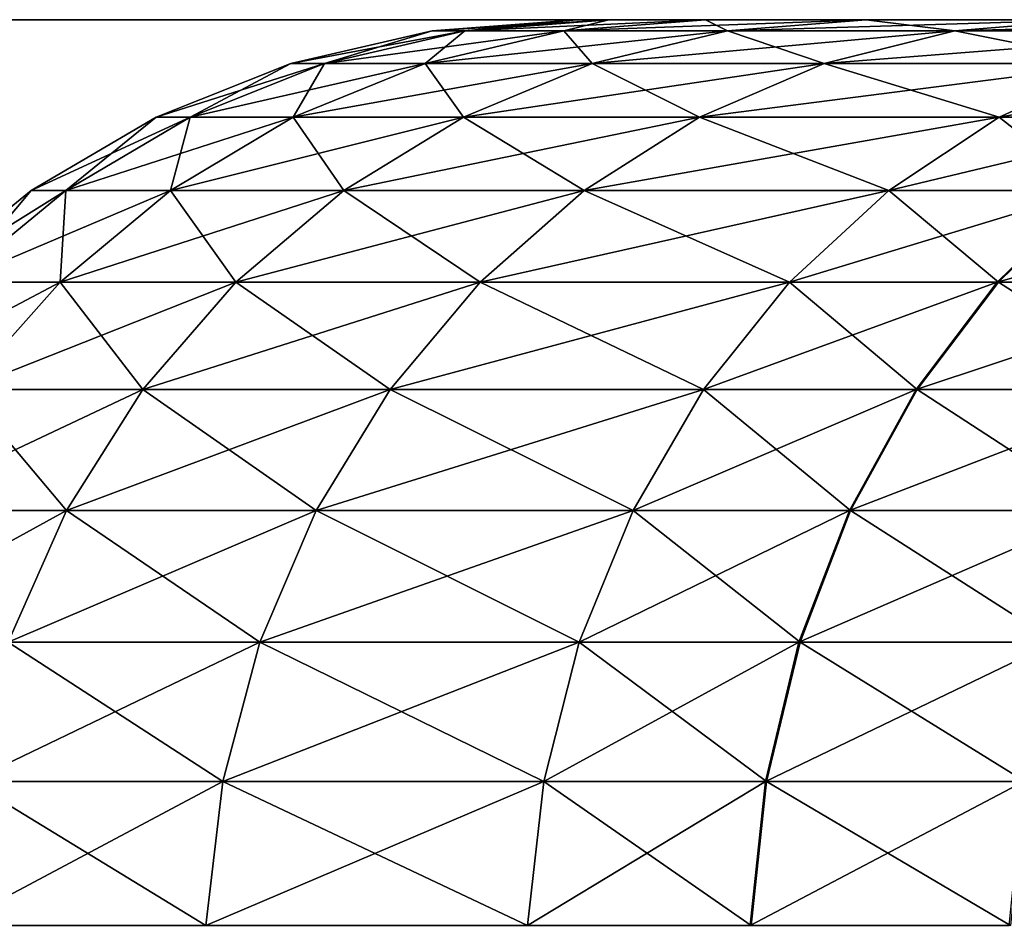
# Model space of a CAD drawing. Header units: millimetres. Extents: x -112 to 112, y -55 to 40.
# Tile 72 of 171: x -23.679 to -22.649, y 33.552 to 34.5. Entities that reach past the tile are written whole.
import ezdxf

# ---------------------------------------------------------------- set-up
doc = ezdxf.new("R2010")
doc.units = ezdxf.units.MM
doc.header["$LTSCALE"] = 52.148148
for name, color, linetype in [('49', 7, 'CONTINUOUS'), ('71', 7, 'CONTINUOUS'), ('76', 7, 'CONTINUOUS'), ('79', 7, 'CONTINUOUS'), ('84', 7, 'CONTINUOUS')]:
    doc.layers.add(name, color=color, linetype=linetype)

msp = doc.modelspace()

# ---------------------------------------------------------------- linework, layer by layer
at = {"layer": '49', "linetype": 'Continuous'}
for points in [[(-23.8326, 34.5, -6.6311), (-23.65, 34.5, 6.758), (-23.6503, 34.5, -6.7577), (-23.8326, 34.5, -6.6311)], [(-23.8326, 34.5, 6.631), (-23.65, 34.5, 6.758), (-23.8326, 34.5, -6.6311), (-23.8326, 34.5, 6.631)], [(-23.6503, 34.5, -6.7577), (-23.65, 34.5, 6.758), (-23.4893, 34.5, -6.9093), (-23.6503, 34.5, -6.7577)], [(-23.65, 34.5, 6.758), (-23.4885, 34.5, 6.9102), (-23.4893, 34.5, -6.9093), (-23.65, 34.5, 6.758)], [(-23.4893, 34.5, -6.9093), (-23.4885, 34.5, 6.9102), (-23.3525, 34.5, -7.0829), (-23.4893, 34.5, -6.9093)], [(-23.4885, 34.5, 6.9102), (-23.3517, 34.5, 7.0841), (-23.3525, 34.5, -7.0829), (-23.4885, 34.5, 6.9102)], [(-23.3525, 34.5, -7.0829), (-23.3517, 34.5, 7.0841), (-23.2425, 34.5, -7.2752), (-23.3525, 34.5, -7.0829)], [(-23.3517, 34.5, 7.0841), (-23.2419, 34.5, 7.2764), (-23.2425, 34.5, -7.2752), (-23.3517, 34.5, 7.0841)], [(-23.2425, 34.5, -7.2752), (-23.2419, 34.5, 7.2764), (-23.1619, 34.5, -7.4823), (-23.2425, 34.5, -7.2752)], [(-23.2419, 34.5, 7.2764), (-23.1616, 34.5, 7.4834), (-23.1619, 34.5, -7.4823), (-23.2419, 34.5, 7.2764)], [(-23.1619, 34.5, -7.4823), (-23.1616, 34.5, 7.4834), (-23.1129, 34.5, -7.6981), (-23.1619, 34.5, -7.4823)], [(-23.1616, 34.5, 7.4834), (-23.1126, 34.5, 7.7002), (-23.1129, 34.5, -7.6981), (-23.1616, 34.5, 7.4834)], [(-23.1129, 34.5, -7.6981), (-23.0963, 34.5, 7.921), (-23.0963, 34.5, -7.921), (-23.1129, 34.5, -7.6981)], [(-23.1126, 34.5, 7.7002), (-23.0963, 34.5, 7.921), (-23.1129, 34.5, -7.6981), (-23.1126, 34.5, 7.7002)], [(-23.0963, 34.5, 7.921), (-23.0626, 34.5, 8.8336), (-23.0963, 34.5, -7.921), (-23.0963, 34.5, 7.921)], [(-23.0963, 34.5, 8.1414), (-23.0626, 34.5, 8.8336), (-23.0963, 34.5, 7.921), (-23.0963, 34.5, 8.1414)], [(-23.0963, 34.5, -7.921), (-23.0626, 34.5, 8.8336), (-23.0963, 34.5, -8.1414), (-23.0963, 34.5, -7.921)], [(-23.0963, 34.5, -8.1414), (-23.0626, 34.5, 8.8336), (-23.0626, 34.5, -8.8336), (-23.0963, 34.5, -8.1414)], [(-23.0626, 34.5, -8.8336), (-22.9614, 34.5, 9.5218), (-22.9614, 34.5, -9.5218), (-23.0626, 34.5, -8.8336)], [(-23.0626, 34.5, 8.8336), (-22.9614, 34.5, 9.5218), (-23.0626, 34.5, -8.8336), (-23.0626, 34.5, 8.8336)], [(-22.9614, 34.5, -9.5218), (-22.7935, 34.5, 10.1971), (-22.7935, 34.5, -10.1971), (-22.9614, 34.5, -9.5218)], [(-22.9614, 34.5, 9.5218), (-22.7935, 34.5, 10.1971), (-22.9614, 34.5, -9.5218), (-22.9614, 34.5, 9.5218)], [(-22.7935, 34.5, -10.1971), (-22.5607, 34.5, 10.8526), (-22.5607, 34.5, -10.8526), (-22.7935, 34.5, -10.1971)], [(-22.7935, 34.5, 10.1971), (-22.5607, 34.5, 10.8526), (-22.7935, 34.5, -10.1971), (-22.7935, 34.5, 10.1971)]]:
    msp.add_3dface(points, dxfattribs=at)
at = {"layer": '71', "linetype": 'Continuous'}
for points in [[(-22.5296, 34.4542, -11.6219), (-22.4479, 34.398, -12.0347), (-22.6541, 34.398, -11.6879), (-22.5296, 34.4542, -11.6219)], [(-22.6541, 34.398, -11.6879), (-22.5569, 34.3211, -12.1069), (-22.7696, 34.3211, -11.7492), (-22.6541, 34.398, -11.6879)], [(-22.4479, 34.398, -12.0347), (-22.5569, 34.3211, -12.1069), (-22.6541, 34.398, -11.6879), (-22.4479, 34.398, -12.0347)], [(-22.7696, 34.3211, -11.7492), (-22.655, 34.2254, -12.1719), (-22.8735, 34.2254, -11.8043), (-22.7696, 34.3211, -11.7492)], [(-22.5569, 34.3211, -12.1069), (-22.655, 34.2254, -12.1719), (-22.7696, 34.3211, -11.7492), (-22.5569, 34.3211, -12.1069)], [(-22.655, 34.2254, -12.1719), (-22.5569, 34.3211, -12.1069), (-22.4014, 34.2254, -12.5167), (-22.655, 34.2254, -12.1719)], [(-22.8735, 34.2254, -11.8043), (-22.7399, 34.1129, -12.2281), (-22.9635, 34.1129, -11.852), (-22.8735, 34.2254, -11.8043)], [(-22.655, 34.2254, -12.1719), (-22.7399, 34.1129, -12.2281), (-22.8735, 34.2254, -11.8043), (-22.655, 34.2254, -12.1719)], [(-22.7399, 34.1129, -12.2281), (-22.655, 34.2254, -12.1719), (-22.4804, 34.1129, -12.5809), (-22.7399, 34.1129, -12.2281)], [(-22.4804, 34.1129, -12.5809), (-22.655, 34.2254, -12.1719), (-22.4014, 34.2254, -12.5167), (-22.4804, 34.1129, -12.5809)], [(-22.9635, 34.1129, -11.852), (-22.8096, 33.9863, -12.2743), (-23.0373, 33.9863, -11.8912), (-22.9635, 34.1129, -11.852)], [(-22.7399, 34.1129, -12.2281), (-22.8096, 33.9863, -12.2743), (-22.9635, 34.1129, -11.852), (-22.7399, 34.1129, -12.2281)], [(-22.8096, 33.9863, -12.2743), (-22.7399, 34.1129, -12.2281), (-22.5453, 33.9863, -12.6337), (-22.8096, 33.9863, -12.2743)], [(-22.5453, 33.9863, -12.6337), (-22.7399, 34.1129, -12.2281), (-22.4804, 34.1129, -12.5809), (-22.5453, 33.9863, -12.6337)], [(-23.0373, 33.9863, -11.8912), (-22.8625, 33.8486, -12.3094), (-23.0935, 33.8486, -11.9209), (-23.0373, 33.9863, -11.8912)], [(-22.8096, 33.9863, -12.2743), (-22.8625, 33.8486, -12.3094), (-23.0373, 33.9863, -11.8912), (-22.8096, 33.9863, -12.2743)], [(-22.8625, 33.8486, -12.3094), (-22.8096, 33.9863, -12.2743), (-22.5946, 33.8486, -12.6738), (-22.8625, 33.8486, -12.3094)], [(-22.5946, 33.8486, -12.6738), (-22.8096, 33.9863, -12.2743), (-22.5453, 33.9863, -12.6337), (-22.5946, 33.8486, -12.6738)], [(-23.0935, 33.8486, -11.9209), (-22.8975, 33.7028, -12.3325), (-23.1305, 33.7028, -11.9406), (-23.0935, 33.8486, -11.9209)], [(-22.8625, 33.8486, -12.3094), (-22.8975, 33.7028, -12.3325), (-23.0935, 33.8486, -11.9209), (-22.8625, 33.8486, -12.3094)], [(-22.8975, 33.7028, -12.3325), (-22.8625, 33.8486, -12.3094), (-22.6271, 33.7028, -12.7002), (-22.8975, 33.7028, -12.3325)], [(-22.6271, 33.7028, -12.7002), (-22.8625, 33.8486, -12.3094), (-22.5946, 33.8486, -12.6738), (-22.6271, 33.7028, -12.7002)], [(-22.9136, 33.5523, -12.3433), (-23.1477, 33.5523, -11.9497), (-23.1305, 33.7028, -11.9406), (-22.9136, 33.5523, -12.3433)], [(-22.8975, 33.7028, -12.3325), (-22.9136, 33.5523, -12.3433), (-23.1305, 33.7028, -11.9406), (-22.8975, 33.7028, -12.3325)], [(-22.9136, 33.5523, -12.3433), (-22.8975, 33.7028, -12.3325), (-22.6422, 33.5523, -12.7125), (-22.9136, 33.5523, -12.3433)], [(-22.6422, 33.5523, -12.7125), (-22.8975, 33.7028, -12.3325), (-22.6271, 33.7028, -12.7002), (-22.6422, 33.5523, -12.7125)]]:
    msp.add_3dface(points, dxfattribs=at)
at = {"layer": '76', "linetype": 'Continuous'}
for points in [[(-22.449, 34.398, 12.033), (-22.3315, 34.4542, 11.9552), (-22.6541, 34.398, 11.6879), (-22.449, 34.398, 12.033)], [(-22.6541, 34.398, 11.6879), (-22.3315, 34.4542, 11.9552), (-22.5296, 34.4542, 11.6219), (-22.6541, 34.398, 11.6879)], [(-22.7696, 34.3211, 11.7492), (-22.449, 34.398, 12.033), (-22.6541, 34.398, 11.6879), (-22.7696, 34.3211, 11.7492)], [(-22.5581, 34.3211, 12.1051), (-22.449, 34.398, 12.033), (-22.7696, 34.3211, 11.7492), (-22.5581, 34.3211, 12.1051)], [(-22.8735, 34.2254, 11.8043), (-22.5581, 34.3211, 12.1051), (-22.7696, 34.3211, 11.7492), (-22.8735, 34.2254, 11.8043)], [(-22.6562, 34.2254, 12.1701), (-22.5581, 34.3211, 12.1051), (-22.8735, 34.2254, 11.8043), (-22.6562, 34.2254, 12.1701)], [(-22.4028, 34.2254, 12.515), (-22.3115, 34.3211, 12.4408), (-22.6562, 34.2254, 12.1701), (-22.4028, 34.2254, 12.515)], [(-22.6562, 34.2254, 12.1701), (-22.3115, 34.3211, 12.4408), (-22.5581, 34.3211, 12.1051), (-22.6562, 34.2254, 12.1701)], [(-22.9635, 34.1129, 11.852), (-22.6562, 34.2254, 12.1701), (-22.8735, 34.2254, 11.8043), (-22.9635, 34.1129, 11.852)], [(-22.7411, 34.1129, 12.2263), (-22.6562, 34.2254, 12.1701), (-22.9635, 34.1129, 11.852), (-22.7411, 34.1129, 12.2263)], [(-22.7411, 34.1129, 12.2263), (-22.4028, 34.2254, 12.515), (-22.6562, 34.2254, 12.1701), (-22.7411, 34.1129, 12.2263)], [(-22.4818, 34.1129, 12.5792), (-22.4028, 34.2254, 12.515), (-22.7411, 34.1129, 12.2263), (-22.4818, 34.1129, 12.5792)], [(-23.0373, 33.9863, 11.8912), (-22.7411, 34.1129, 12.2263), (-22.9635, 34.1129, 11.852), (-23.0373, 33.9863, 11.8912)], [(-22.8108, 33.9863, 12.2724), (-22.7411, 34.1129, 12.2263), (-23.0373, 33.9863, 11.8912), (-22.8108, 33.9863, 12.2724)], [(-22.8108, 33.9863, 12.2724), (-22.4818, 34.1129, 12.5792), (-22.7411, 34.1129, 12.2263), (-22.8108, 33.9863, 12.2724)], [(-22.5467, 33.9863, 12.632), (-22.4818, 34.1129, 12.5792), (-22.8108, 33.9863, 12.2724), (-22.5467, 33.9863, 12.632)], [(-23.0935, 33.8486, 11.9209), (-22.8108, 33.9863, 12.2724), (-23.0373, 33.9863, 11.8912), (-23.0935, 33.8486, 11.9209)], [(-22.8638, 33.8486, 12.3075), (-22.8108, 33.9863, 12.2724), (-23.0935, 33.8486, 11.9209), (-22.8638, 33.8486, 12.3075)], [(-22.8638, 33.8486, 12.3075), (-22.5467, 33.9863, 12.632), (-22.8108, 33.9863, 12.2724), (-22.8638, 33.8486, 12.3075)], [(-22.596, 33.8486, 12.672), (-22.5467, 33.9863, 12.632), (-22.8638, 33.8486, 12.3075), (-22.596, 33.8486, 12.672)], [(-23.1305, 33.7028, 11.9406), (-22.8638, 33.8486, 12.3075), (-23.0935, 33.8486, 11.9209), (-23.1305, 33.7028, 11.9406)], [(-22.8987, 33.7028, 12.3306), (-22.8638, 33.8486, 12.3075), (-23.1305, 33.7028, 11.9406), (-22.8987, 33.7028, 12.3306)], [(-22.6285, 33.7028, 12.6985), (-22.596, 33.8486, 12.672), (-22.8987, 33.7028, 12.3306), (-22.6285, 33.7028, 12.6985)], [(-22.8987, 33.7028, 12.3306), (-22.596, 33.8486, 12.672), (-22.8638, 33.8486, 12.3075), (-22.8987, 33.7028, 12.3306)], [(-23.1477, 33.5523, 11.9497), (-22.8987, 33.7028, 12.3306), (-23.1305, 33.7028, 11.9406), (-23.1477, 33.5523, 11.9497)], [(-22.9149, 33.5523, 12.3413), (-22.8987, 33.7028, 12.3306), (-23.1477, 33.5523, 11.9497), (-22.9149, 33.5523, 12.3413)], [(-22.9149, 33.5523, 12.3413), (-22.6285, 33.7028, 12.6985), (-22.8987, 33.7028, 12.3306), (-22.9149, 33.5523, 12.3413)], [(-22.6436, 33.5523, 12.7107), (-22.6285, 33.7028, 12.6985), (-22.9149, 33.5523, 12.3413), (-22.6436, 33.5523, 12.7107)]]:
    msp.add_3dface(points, dxfattribs=at)
at = {"layer": '79', "linetype": 'Continuous'}
for points in [[(-23.0963, 34.5, -8.1414), (-23.2131, 34.4885, -8.8482), (-23.2475, 34.4885, -8.1414), (-23.0963, 34.5, -8.1414)], [(-23.2131, 34.4885, -8.8482), (-23.0626, 34.5, -8.8336), (-23.1098, 34.4885, -9.5512), (-23.2131, 34.4885, -8.8482)], [(-23.0963, 34.5, -8.1414), (-23.0626, 34.5, -8.8336), (-23.2131, 34.4885, -8.8482), (-23.0963, 34.5, -8.1414)], [(-23.1098, 34.4885, -9.5512), (-22.9614, 34.5, -9.5218), (-22.9384, 34.4885, -10.2407), (-23.1098, 34.4885, -9.5512)], [(-23.0626, 34.5, -8.8336), (-22.9614, 34.5, -9.5218), (-23.1098, 34.4885, -9.5512), (-23.0626, 34.5, -8.8336)], [(-22.9614, 34.5, -9.5218), (-22.7935, 34.5, -10.1971), (-22.9384, 34.4885, -10.2407), (-22.9614, 34.5, -9.5218)], [(-22.9384, 34.4885, -10.2407), (-22.7935, 34.5, -10.1971), (-22.7006, 34.4885, -10.9102), (-22.9384, 34.4885, -10.2407)], [(-22.7935, 34.5, -10.1971), (-22.5607, 34.5, -10.8526), (-22.7006, 34.4885, -10.9102), (-22.7935, 34.5, -10.1971)], [(-22.5607, 34.5, -10.8526), (-22.399, 34.4885, -11.5527), (-22.7006, 34.4885, -10.9102), (-22.5607, 34.5, -10.8526)], [(-23.2475, 34.4885, -8.1414), (-23.3602, 34.4542, -8.8626), (-23.3953, 34.4542, -8.1414), (-23.2475, 34.4885, -8.1414)], [(-23.3602, 34.4542, -8.8626), (-23.2131, 34.4885, -8.8482), (-23.2547, 34.4542, -9.5798), (-23.3602, 34.4542, -8.8626)], [(-23.2131, 34.4885, -8.8482), (-23.3602, 34.4542, -8.8626), (-23.2475, 34.4885, -8.1414), (-23.2131, 34.4885, -8.8482)], [(-23.2547, 34.4542, -9.5798), (-23.1098, 34.4885, -9.5512), (-23.0799, 34.4542, -10.2833), (-23.2547, 34.4542, -9.5798)], [(-23.2547, 34.4542, -9.5798), (-23.2131, 34.4885, -8.8482), (-23.1098, 34.4885, -9.5512), (-23.2547, 34.4542, -9.5798)], [(-23.0799, 34.4542, -10.2833), (-23.1098, 34.4885, -9.5512), (-22.9384, 34.4885, -10.2407), (-23.0799, 34.4542, -10.2833)], [(-23.0799, 34.4542, -10.2833), (-22.9384, 34.4885, -10.2407), (-22.8373, 34.4542, -10.9664), (-23.0799, 34.4542, -10.2833)], [(-22.8373, 34.4542, -10.9664), (-22.9384, 34.4885, -10.2407), (-22.7006, 34.4885, -10.9102), (-22.8373, 34.4542, -10.9664)], [(-22.5296, 34.4542, -11.6219), (-22.8373, 34.4542, -10.9664), (-22.7006, 34.4885, -10.9102), (-22.5296, 34.4542, -11.6219)], [(-22.399, 34.4885, -11.5527), (-22.5296, 34.4542, -11.6219), (-22.7006, 34.4885, -10.9102), (-22.399, 34.4885, -11.5527)], [(-23.3953, 34.4542, -8.1414), (-23.5005, 34.398, -8.8763), (-23.5362, 34.398, -8.1414), (-23.3953, 34.4542, -8.1414)], [(-23.3602, 34.4542, -8.8626), (-23.5005, 34.398, -8.8763), (-23.3953, 34.4542, -8.1414), (-23.3602, 34.4542, -8.8626)], [(-23.5005, 34.398, -8.8763), (-23.3602, 34.4542, -8.8626), (-23.393, 34.398, -9.607), (-23.5005, 34.398, -8.8763)], [(-23.393, 34.398, -9.607), (-23.2547, 34.4542, -9.5798), (-23.2148, 34.398, -10.3239), (-23.393, 34.398, -9.607)], [(-23.393, 34.398, -9.607), (-23.3602, 34.4542, -8.8626), (-23.2547, 34.4542, -9.5798), (-23.393, 34.398, -9.607)], [(-23.2148, 34.398, -10.3239), (-23.2547, 34.4542, -9.5798), (-23.0799, 34.4542, -10.2833), (-23.2148, 34.398, -10.3239)], [(-23.2148, 34.398, -10.3239), (-23.0799, 34.4542, -10.2833), (-22.9676, 34.398, -11.0199), (-23.2148, 34.398, -10.3239)], [(-22.9676, 34.398, -11.0199), (-23.0799, 34.4542, -10.2833), (-22.8373, 34.4542, -10.9664), (-22.9676, 34.398, -11.0199)], [(-22.6541, 34.398, -11.6879), (-22.9676, 34.398, -11.0199), (-22.8373, 34.4542, -10.9664), (-22.6541, 34.398, -11.6879)], [(-22.5296, 34.4542, -11.6219), (-22.6541, 34.398, -11.6879), (-22.8373, 34.4542, -10.9664), (-22.5296, 34.4542, -11.6219)], [(-23.5362, 34.398, -8.1414), (-23.6306, 34.3211, -8.889), (-23.667, 34.3211, -8.1414), (-23.5362, 34.398, -8.1414)], [(-23.6306, 34.3211, -8.889), (-23.5005, 34.398, -8.8763), (-23.5213, 34.3211, -9.6324), (-23.6306, 34.3211, -8.889)], [(-23.5005, 34.398, -8.8763), (-23.6306, 34.3211, -8.889), (-23.5362, 34.398, -8.1414), (-23.5005, 34.398, -8.8763)], [(-23.5213, 34.3211, -9.6324), (-23.393, 34.398, -9.607), (-23.34, 34.3211, -10.3616), (-23.5213, 34.3211, -9.6324)], [(-23.5213, 34.3211, -9.6324), (-23.5005, 34.398, -8.8763), (-23.393, 34.398, -9.607), (-23.5213, 34.3211, -9.6324)], [(-23.34, 34.3211, -10.3616), (-23.393, 34.398, -9.607), (-23.2148, 34.398, -10.3239), (-23.34, 34.3211, -10.3616)], [(-23.34, 34.3211, -10.3616), (-23.2148, 34.398, -10.3239), (-23.0885, 34.3211, -11.0697), (-23.34, 34.3211, -10.3616)], [(-23.0885, 34.3211, -11.0697), (-23.2148, 34.398, -10.3239), (-22.9676, 34.398, -11.0199), (-23.0885, 34.3211, -11.0697)], [(-22.7696, 34.3211, -11.7492), (-23.0885, 34.3211, -11.0697), (-22.9676, 34.398, -11.0199), (-22.7696, 34.3211, -11.7492)], [(-22.6541, 34.398, -11.6879), (-22.7696, 34.3211, -11.7492), (-22.9676, 34.398, -11.0199), (-22.6541, 34.398, -11.6879)], [(-23.667, 34.3211, -8.1414), (-23.7477, 34.2254, -8.9004), (-23.7846, 34.2254, -8.1414), (-23.667, 34.3211, -8.1414)], [(-23.7477, 34.2254, -8.9004), (-23.6306, 34.3211, -8.889), (-23.6367, 34.2254, -9.6551), (-23.7477, 34.2254, -8.9004)], [(-23.6306, 34.3211, -8.889), (-23.7477, 34.2254, -8.9004), (-23.667, 34.3211, -8.1414), (-23.6306, 34.3211, -8.889)], [(-23.6367, 34.2254, -9.6551), (-23.5213, 34.3211, -9.6324), (-23.4527, 34.2254, -10.3955), (-23.6367, 34.2254, -9.6551)], [(-23.6367, 34.2254, -9.6551), (-23.6306, 34.3211, -8.889), (-23.5213, 34.3211, -9.6324), (-23.6367, 34.2254, -9.6551)], [(-23.4527, 34.2254, -10.3955), (-23.5213, 34.3211, -9.6324), (-23.34, 34.3211, -10.3616), (-23.4527, 34.2254, -10.3955)], [(-23.4527, 34.2254, -10.3955), (-23.34, 34.3211, -10.3616), (-23.1973, 34.2254, -11.1144), (-23.4527, 34.2254, -10.3955)], [(-23.1973, 34.2254, -11.1144), (-23.34, 34.3211, -10.3616), (-23.0885, 34.3211, -11.0697), (-23.1973, 34.2254, -11.1144)], [(-22.8735, 34.2254, -11.8043), (-23.1973, 34.2254, -11.1144), (-23.0885, 34.3211, -11.0697), (-22.8735, 34.2254, -11.8043)], [(-22.7696, 34.3211, -11.7492), (-22.8735, 34.2254, -11.8043), (-23.0885, 34.3211, -11.0697), (-22.7696, 34.3211, -11.7492)], [(-23.7366, 34.1129, -9.6749), (-23.7477, 34.2254, -8.9004), (-23.6367, 34.2254, -9.6551), (-23.7366, 34.1129, -9.6749)], [(-23.7366, 34.1129, -9.6749), (-23.6367, 34.2254, -9.6551), (-23.5501, 34.1129, -10.4249), (-23.7366, 34.1129, -9.6749)], [(-23.5501, 34.1129, -10.4249), (-23.6367, 34.2254, -9.6551), (-23.4527, 34.2254, -10.3955), (-23.5501, 34.1129, -10.4249)], [(-23.5501, 34.1129, -10.4249), (-23.4527, 34.2254, -10.3955), (-23.2915, 34.1129, -11.1531), (-23.5501, 34.1129, -10.4249)], [(-23.2915, 34.1129, -11.1531), (-23.4527, 34.2254, -10.3955), (-23.1973, 34.2254, -11.1144), (-23.2915, 34.1129, -11.1531)], [(-22.9635, 34.1129, -11.852), (-23.2915, 34.1129, -11.1531), (-23.1973, 34.2254, -11.1144), (-22.9635, 34.1129, -11.852)], [(-22.8735, 34.2254, -11.8043), (-22.9635, 34.1129, -11.852), (-23.1973, 34.2254, -11.1144), (-22.8735, 34.2254, -11.8043)], [(-23.8186, 33.9863, -9.691), (-23.7366, 34.1129, -9.6749), (-23.6302, 33.9863, -10.449), (-23.8186, 33.9863, -9.691)], [(-23.6302, 33.9863, -10.449), (-23.7366, 34.1129, -9.6749), (-23.5501, 34.1129, -10.4249), (-23.6302, 33.9863, -10.449)], [(-23.6302, 33.9863, -10.449), (-23.5501, 34.1129, -10.4249), (-23.3688, 33.9863, -11.1849), (-23.6302, 33.9863, -10.449)], [(-23.3688, 33.9863, -11.1849), (-23.5501, 34.1129, -10.4249), (-23.2915, 34.1129, -11.1531), (-23.3688, 33.9863, -11.1849)], [(-23.0373, 33.9863, -11.8912), (-23.3688, 33.9863, -11.1849), (-23.2915, 34.1129, -11.1531), (-23.0373, 33.9863, -11.8912)], [(-22.9635, 34.1129, -11.852), (-23.0373, 33.9863, -11.8912), (-23.2915, 34.1129, -11.1531), (-22.9635, 34.1129, -11.852)], [(-23.691, 33.8486, -10.4673), (-23.8186, 33.9863, -9.691), (-23.6302, 33.9863, -10.449), (-23.691, 33.8486, -10.4673)], [(-23.691, 33.8486, -10.4673), (-23.6302, 33.9863, -10.449), (-23.4276, 33.8486, -11.2091), (-23.691, 33.8486, -10.4673)], [(-23.4276, 33.8486, -11.2091), (-23.6302, 33.9863, -10.449), (-23.3688, 33.9863, -11.1849), (-23.4276, 33.8486, -11.2091)], [(-23.0935, 33.8486, -11.9209), (-23.4276, 33.8486, -11.2091), (-23.3688, 33.9863, -11.1849), (-23.0935, 33.8486, -11.9209)], [(-23.0373, 33.9863, -11.8912), (-23.0935, 33.8486, -11.9209), (-23.3688, 33.9863, -11.1849), (-23.0373, 33.9863, -11.8912)], [(-23.7312, 33.7028, -10.4794), (-23.691, 33.8486, -10.4673), (-23.4664, 33.7028, -11.225), (-23.7312, 33.7028, -10.4794)], [(-23.4664, 33.7028, -11.225), (-23.691, 33.8486, -10.4673), (-23.4276, 33.8486, -11.2091), (-23.4664, 33.7028, -11.225)], [(-23.1305, 33.7028, -11.9406), (-23.4664, 33.7028, -11.225), (-23.4276, 33.8486, -11.2091), (-23.1305, 33.7028, -11.9406)], [(-23.0935, 33.8486, -11.9209), (-23.1305, 33.7028, -11.9406), (-23.4276, 33.8486, -11.2091), (-23.0935, 33.8486, -11.9209)], [(-23.7498, 33.5523, -10.485), (-23.7312, 33.7028, -10.4794), (-23.4843, 33.5523, -11.2324), (-23.7498, 33.5523, -10.485)], [(-23.4843, 33.5523, -11.2324), (-23.7312, 33.7028, -10.4794), (-23.4664, 33.7028, -11.225), (-23.4843, 33.5523, -11.2324)], [(-23.1477, 33.5523, -11.9497), (-23.4843, 33.5523, -11.2324), (-23.4664, 33.7028, -11.225), (-23.1477, 33.5523, -11.9497)], [(-23.1305, 33.7028, -11.9406), (-23.1477, 33.5523, -11.9497), (-23.4664, 33.7028, -11.225), (-23.1305, 33.7028, -11.9406)]]:
    msp.add_3dface(points, dxfattribs=at)
at = {"layer": '84', "linetype": 'Continuous'}
for points in [[(-23.0626, 34.5, 8.8336), (-23.0963, 34.5, 8.1414), (-23.2475, 34.4885, 8.1414), (-23.0626, 34.5, 8.8336)], [(-23.2131, 34.4885, 8.8482), (-23.0626, 34.5, 8.8336), (-23.2475, 34.4885, 8.1414), (-23.2131, 34.4885, 8.8482)], [(-23.1098, 34.4885, 9.5512), (-22.9614, 34.5, 9.5218), (-23.2131, 34.4885, 8.8482), (-23.1098, 34.4885, 9.5512)], [(-22.9614, 34.5, 9.5218), (-23.0626, 34.5, 8.8336), (-23.2131, 34.4885, 8.8482), (-22.9614, 34.5, 9.5218)], [(-22.9384, 34.4885, 10.2407), (-22.7935, 34.5, 10.1971), (-23.1098, 34.4885, 9.5512), (-22.9384, 34.4885, 10.2407)], [(-22.7935, 34.5, 10.1971), (-22.9614, 34.5, 9.5218), (-23.1098, 34.4885, 9.5512), (-22.7935, 34.5, 10.1971)], [(-22.7006, 34.4885, 10.9102), (-22.5607, 34.5, 10.8526), (-22.9384, 34.4885, 10.2407), (-22.7006, 34.4885, 10.9102)], [(-22.5607, 34.5, 10.8526), (-22.7935, 34.5, 10.1971), (-22.9384, 34.4885, 10.2407), (-22.5607, 34.5, 10.8526)], [(-22.399, 34.4885, 11.5527), (-22.2654, 34.5, 11.4818), (-22.7006, 34.4885, 10.9102), (-22.399, 34.4885, 11.5527)], [(-22.2654, 34.5, 11.4818), (-22.5607, 34.5, 10.8526), (-22.7006, 34.4885, 10.9102), (-22.2654, 34.5, 11.4818)], [(-23.3953, 34.4542, 8.1414), (-23.2131, 34.4885, 8.8482), (-23.2475, 34.4885, 8.1414), (-23.3953, 34.4542, 8.1414)], [(-23.3602, 34.4542, 8.8626), (-23.2131, 34.4885, 8.8482), (-23.3953, 34.4542, 8.1414), (-23.3602, 34.4542, 8.8626)], [(-23.3602, 34.4542, 8.8626), (-23.1098, 34.4885, 9.5512), (-23.2131, 34.4885, 8.8482), (-23.3602, 34.4542, 8.8626)], [(-23.2547, 34.4542, 9.5798), (-23.1098, 34.4885, 9.5512), (-23.3602, 34.4542, 8.8626), (-23.2547, 34.4542, 9.5798)], [(-23.0799, 34.4542, 10.2833), (-22.9384, 34.4885, 10.2407), (-23.2547, 34.4542, 9.5798), (-23.0799, 34.4542, 10.2833)], [(-23.2547, 34.4542, 9.5798), (-22.9384, 34.4885, 10.2407), (-23.1098, 34.4885, 9.5512), (-23.2547, 34.4542, 9.5798)], [(-22.8373, 34.4542, 10.9664), (-22.7006, 34.4885, 10.9102), (-23.0799, 34.4542, 10.2833), (-22.8373, 34.4542, 10.9664)], [(-23.0799, 34.4542, 10.2833), (-22.7006, 34.4885, 10.9102), (-22.9384, 34.4885, 10.2407), (-23.0799, 34.4542, 10.2833)], [(-22.5296, 34.4542, 11.6219), (-22.399, 34.4885, 11.5527), (-22.8373, 34.4542, 10.9664), (-22.5296, 34.4542, 11.6219)], [(-22.8373, 34.4542, 10.9664), (-22.399, 34.4885, 11.5527), (-22.7006, 34.4885, 10.9102), (-22.8373, 34.4542, 10.9664)], [(-23.5362, 34.398, 8.1414), (-23.3602, 34.4542, 8.8626), (-23.3953, 34.4542, 8.1414), (-23.5362, 34.398, 8.1414)], [(-23.5005, 34.398, 8.8763), (-23.3602, 34.4542, 8.8626), (-23.5362, 34.398, 8.1414), (-23.5005, 34.398, 8.8763)], [(-23.5005, 34.398, 8.8763), (-23.2547, 34.4542, 9.5798), (-23.3602, 34.4542, 8.8626), (-23.5005, 34.398, 8.8763)], [(-23.393, 34.398, 9.607), (-23.2547, 34.4542, 9.5798), (-23.5005, 34.398, 8.8763), (-23.393, 34.398, 9.607)], [(-23.2148, 34.398, 10.3239), (-23.0799, 34.4542, 10.2833), (-23.393, 34.398, 9.607), (-23.2148, 34.398, 10.3239)], [(-23.393, 34.398, 9.607), (-23.0799, 34.4542, 10.2833), (-23.2547, 34.4542, 9.5798), (-23.393, 34.398, 9.607)], [(-22.9676, 34.398, 11.0199), (-22.8373, 34.4542, 10.9664), (-23.2148, 34.398, 10.3239), (-22.9676, 34.398, 11.0199)], [(-23.2148, 34.398, 10.3239), (-22.8373, 34.4542, 10.9664), (-23.0799, 34.4542, 10.2833), (-23.2148, 34.398, 10.3239)], [(-22.6541, 34.398, 11.6879), (-22.5296, 34.4542, 11.6219), (-22.9676, 34.398, 11.0199), (-22.6541, 34.398, 11.6879)], [(-22.9676, 34.398, 11.0199), (-22.5296, 34.4542, 11.6219), (-22.8373, 34.4542, 10.9664), (-22.9676, 34.398, 11.0199)], [(-23.667, 34.3211, 8.1414), (-23.5005, 34.398, 8.8763), (-23.5362, 34.398, 8.1414), (-23.667, 34.3211, 8.1414)], [(-23.6306, 34.3211, 8.889), (-23.5005, 34.398, 8.8763), (-23.667, 34.3211, 8.1414), (-23.6306, 34.3211, 8.889)], [(-23.5213, 34.3211, 9.6324), (-23.393, 34.398, 9.607), (-23.6306, 34.3211, 8.889), (-23.5213, 34.3211, 9.6324)], [(-23.6306, 34.3211, 8.889), (-23.393, 34.398, 9.607), (-23.5005, 34.398, 8.8763), (-23.6306, 34.3211, 8.889)], [(-23.34, 34.3211, 10.3616), (-23.2148, 34.398, 10.3239), (-23.5213, 34.3211, 9.6324), (-23.34, 34.3211, 10.3616)], [(-23.5213, 34.3211, 9.6324), (-23.2148, 34.398, 10.3239), (-23.393, 34.398, 9.607), (-23.5213, 34.3211, 9.6324)], [(-23.34, 34.3211, 10.3616), (-22.9676, 34.398, 11.0199), (-23.2148, 34.398, 10.3239), (-23.34, 34.3211, 10.3616)], [(-23.0885, 34.3211, 11.0697), (-22.9676, 34.398, 11.0199), (-23.34, 34.3211, 10.3616), (-23.0885, 34.3211, 11.0697)], [(-22.7696, 34.3211, 11.7492), (-22.6541, 34.398, 11.6879), (-23.0885, 34.3211, 11.0697), (-22.7696, 34.3211, 11.7492)], [(-23.0885, 34.3211, 11.0697), (-22.6541, 34.398, 11.6879), (-22.9676, 34.398, 11.0199), (-23.0885, 34.3211, 11.0697)], [(-23.7846, 34.2254, 8.1414), (-23.6306, 34.3211, 8.889), (-23.667, 34.3211, 8.1414), (-23.7846, 34.2254, 8.1414)], [(-23.7477, 34.2254, 8.9004), (-23.6306, 34.3211, 8.889), (-23.7846, 34.2254, 8.1414), (-23.7477, 34.2254, 8.9004)], [(-23.6367, 34.2254, 9.6551), (-23.5213, 34.3211, 9.6324), (-23.7477, 34.2254, 8.9004), (-23.6367, 34.2254, 9.6551)], [(-23.7477, 34.2254, 8.9004), (-23.5213, 34.3211, 9.6324), (-23.6306, 34.3211, 8.889), (-23.7477, 34.2254, 8.9004)], [(-23.4527, 34.2254, 10.3955), (-23.34, 34.3211, 10.3616), (-23.6367, 34.2254, 9.6551), (-23.4527, 34.2254, 10.3955)], [(-23.6367, 34.2254, 9.6551), (-23.34, 34.3211, 10.3616), (-23.5213, 34.3211, 9.6324), (-23.6367, 34.2254, 9.6551)], [(-23.4527, 34.2254, 10.3955), (-23.0885, 34.3211, 11.0697), (-23.34, 34.3211, 10.3616), (-23.4527, 34.2254, 10.3955)], [(-23.1973, 34.2254, 11.1144), (-23.0885, 34.3211, 11.0697), (-23.4527, 34.2254, 10.3955), (-23.1973, 34.2254, 11.1144)], [(-22.8735, 34.2254, 11.8043), (-22.7696, 34.3211, 11.7492), (-23.1973, 34.2254, 11.1144), (-22.8735, 34.2254, 11.8043)], [(-23.1973, 34.2254, 11.1144), (-22.7696, 34.3211, 11.7492), (-23.0885, 34.3211, 11.0697), (-23.1973, 34.2254, 11.1144)], [(-23.7366, 34.1129, 9.6749), (-23.6367, 34.2254, 9.6551), (-23.849, 34.1129, 8.9103), (-23.7366, 34.1129, 9.6749)], [(-23.849, 34.1129, 8.9103), (-23.6367, 34.2254, 9.6551), (-23.7477, 34.2254, 8.9004), (-23.849, 34.1129, 8.9103)], [(-23.5501, 34.1129, 10.4249), (-23.4527, 34.2254, 10.3955), (-23.7366, 34.1129, 9.6749), (-23.5501, 34.1129, 10.4249)], [(-23.7366, 34.1129, 9.6749), (-23.4527, 34.2254, 10.3955), (-23.6367, 34.2254, 9.6551), (-23.7366, 34.1129, 9.6749)], [(-23.2915, 34.1129, 11.1531), (-23.1973, 34.2254, 11.1144), (-23.5501, 34.1129, 10.4249), (-23.2915, 34.1129, 11.1531)], [(-23.5501, 34.1129, 10.4249), (-23.1973, 34.2254, 11.1144), (-23.4527, 34.2254, 10.3955), (-23.5501, 34.1129, 10.4249)], [(-22.9635, 34.1129, 11.852), (-22.8735, 34.2254, 11.8043), (-23.2915, 34.1129, 11.1531), (-22.9635, 34.1129, 11.852)], [(-23.2915, 34.1129, 11.1531), (-22.8735, 34.2254, 11.8043), (-23.1973, 34.2254, 11.1144), (-23.2915, 34.1129, 11.1531)], [(-23.6302, 33.9863, 10.449), (-23.5501, 34.1129, 10.4249), (-23.8186, 33.9863, 9.691), (-23.6302, 33.9863, 10.449)], [(-23.8186, 33.9863, 9.691), (-23.5501, 34.1129, 10.4249), (-23.7366, 34.1129, 9.6749), (-23.8186, 33.9863, 9.691)], [(-23.3688, 33.9863, 11.1849), (-23.2915, 34.1129, 11.1531), (-23.6302, 33.9863, 10.449), (-23.3688, 33.9863, 11.1849)], [(-23.6302, 33.9863, 10.449), (-23.2915, 34.1129, 11.1531), (-23.5501, 34.1129, 10.4249), (-23.6302, 33.9863, 10.449)], [(-23.0373, 33.9863, 11.8912), (-22.9635, 34.1129, 11.852), (-23.3688, 33.9863, 11.1849), (-23.0373, 33.9863, 11.8912)], [(-23.3688, 33.9863, 11.1849), (-22.9635, 34.1129, 11.852), (-23.2915, 34.1129, 11.1531), (-23.3688, 33.9863, 11.1849)], [(-23.691, 33.8486, 10.4673), (-23.6302, 33.9863, 10.449), (-23.8809, 33.8486, 9.7033), (-23.691, 33.8486, 10.4673)], [(-23.8809, 33.8486, 9.7033), (-23.6302, 33.9863, 10.449), (-23.8186, 33.9863, 9.691), (-23.8809, 33.8486, 9.7033)], [(-23.691, 33.8486, 10.4673), (-23.3688, 33.9863, 11.1849), (-23.6302, 33.9863, 10.449), (-23.691, 33.8486, 10.4673)], [(-23.4276, 33.8486, 11.2091), (-23.3688, 33.9863, 11.1849), (-23.691, 33.8486, 10.4673), (-23.4276, 33.8486, 11.2091)], [(-23.0935, 33.8486, 11.9209), (-23.0373, 33.9863, 11.8912), (-23.4276, 33.8486, 11.2091), (-23.0935, 33.8486, 11.9209)], [(-23.4276, 33.8486, 11.2091), (-23.0373, 33.9863, 11.8912), (-23.3688, 33.9863, 11.1849), (-23.4276, 33.8486, 11.2091)], [(-23.7312, 33.7028, 10.4794), (-23.4276, 33.8486, 11.2091), (-23.691, 33.8486, 10.4673), (-23.7312, 33.7028, 10.4794)], [(-23.4664, 33.7028, 11.225), (-23.4276, 33.8486, 11.2091), (-23.7312, 33.7028, 10.4794), (-23.4664, 33.7028, 11.225)], [(-23.1305, 33.7028, 11.9406), (-23.0935, 33.8486, 11.9209), (-23.4664, 33.7028, 11.225), (-23.1305, 33.7028, 11.9406)], [(-23.4664, 33.7028, 11.225), (-23.0935, 33.8486, 11.9209), (-23.4276, 33.8486, 11.2091), (-23.4664, 33.7028, 11.225)], [(-23.7498, 33.5523, 10.485), (-23.4664, 33.7028, 11.225), (-23.7312, 33.7028, 10.4794), (-23.7498, 33.5523, 10.485)], [(-23.4843, 33.5523, 11.2324), (-23.4664, 33.7028, 11.225), (-23.7498, 33.5523, 10.485), (-23.4843, 33.5523, 11.2324)], [(-23.1477, 33.5523, 11.9497), (-23.1305, 33.7028, 11.9406), (-23.4843, 33.5523, 11.2324), (-23.1477, 33.5523, 11.9497)], [(-23.4843, 33.5523, 11.2324), (-23.1305, 33.7028, 11.9406), (-23.4664, 33.7028, 11.225), (-23.4843, 33.5523, 11.2324)]]:
    msp.add_3dface(points, dxfattribs=at)

doc.saveas('drawing.dxf')
